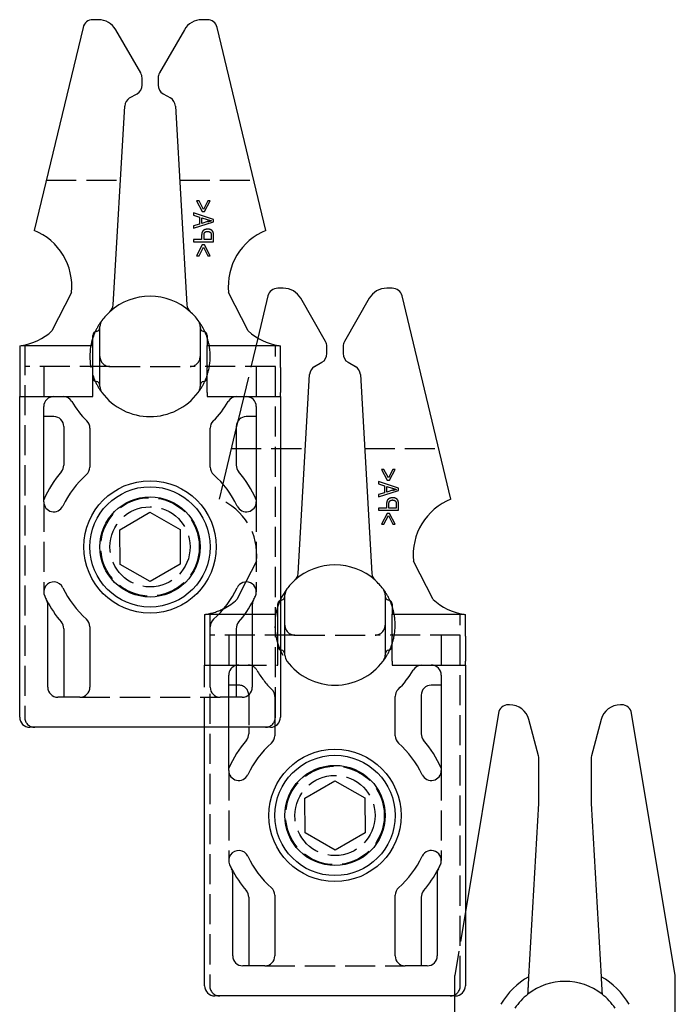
# Model space of a CAD drawing. Header units: millimetres. Extents: x -168 to 186, y -85 to 278.
# Tile 15 of 44: x 11 to 43, y 72 to 121. Entities that reach past the tile are written whole.
import ezdxf

# ---------------------------------------------------------------- set-up
doc = ezdxf.new("R2010")
doc.units = ezdxf.units.MM
doc.header["$LTSCALE"] = 10
doc.linetypes.add('ALLCAD_Strich', pattern=[0.2, 0.15, -0.05])
doc.layers.add('BESCH_KONT_sich_schn_grun_2d', color=10, linetype='Continuous')

msp = doc.modelspace()

# ---------------------------------------------------------------- linework, layer by layer
at = {"layer": 'BESCH_KONT_sich_schn_grun_2d', "linetype": 'Continuous'}
for p, q in [((14.637, 120.716), (14.358, 120.716)), ((20.07, 120.716), (19.791, 120.716)), ((13.872, 120.333), (11.432, 110.2)), ((16.747, 118.061), (15.503, 120.216)), ((18.925, 120.216), (17.681, 118.061)), ((22.996, 110.2), (20.556, 120.333)), ((16.814, 117.457), (16.814, 117.811)), ((17.614, 117.811), (17.614, 117.457)), ((16.198, 116.813), (16.564, 117.024)), ((17.864, 117.024), (18.23, 116.813)), ((15.377, 106.493), (15.949, 116.409)), ((18.48, 116.409), (19.052, 106.493)), ((13.298, 107.11), (12.324, 105.189)), ((22.104, 105.189), (21.13, 107.11)), ((23.86, 107.318), (23.581, 107.318)), ((29.294, 107.318), (29.015, 107.318)), ((23.095, 106.935), (22.589, 104.833)), ((25.971, 104.662), (24.726, 106.818)), ((28.149, 106.818), (26.904, 104.662)), ((32.219, 96.801), (29.78, 106.935)), ((14.714, 105.363), (14.714, 105.416)), ((19.714, 105.416), (19.714, 105.363)), ((14.364, 104.456), (14.364, 104.966)), ((20.064, 104.966), (20.064, 104.456)), ((10.714, 104.443), (10.714, 103.463)), ((10.798, 104.456), (14.364, 104.456)), ((14.364, 103.463), (14.364, 104.456)), ((20.064, 104.456), (23.631, 104.456)), ((20.064, 103.463), (20.064, 104.456)), ((23.714, 103.463), (23.714, 104.443)), ((26.038, 104.059), (26.038, 104.412)), ((26.838, 104.412), (26.838, 104.059)), ((10.714, 103.463), (10.714, 103.363)), ((10.714, 103.363), (10.714, 102.116)), ((14.364, 103.363), (14.364, 103.463)), ((14.364, 102.116), (14.364, 103.363)), ((20.064, 103.463), (20.064, 103.363)), ((20.064, 102.116), (20.064, 103.363)), ((23.714, 103.363), (23.714, 103.463)), ((23.714, 103.363), (23.714, 102.116)), ((25.421, 103.414), (25.788, 103.626)), ((27.088, 103.626), (27.454, 103.414)), ((24.6, 93.094), (25.172, 103.01)), ((27.703, 103.01), (28.275, 93.094)), ((14.714, 102.416), (14.714, 102.469)), ((19.714, 102.469), (19.714, 102.416)), ((10.714, 102.116), (10.714, 101.916)), ((10.714, 85.916), (10.714, 101.916)), ((10.714, 101.916), (14.364, 101.916)), ((14.364, 101.916), (14.364, 102.116)), ((20.064, 102.116), (20.064, 101.916)), ((20.064, 101.916), (23.714, 101.916)), ((21.887, 101.916), (21.59, 100.681)), ((23.714, 101.916), (23.714, 102.116)), ((23.714, 101.916), (23.714, 85.916)), ((11.914, 96.664), (11.914, 101.416)), ((22.514, 101.416), (22.514, 96.664)), ((12.414, 100.916), (11.914, 100.916)), ((22.514, 100.916), (22.014, 100.916)), ((12.914, 100.416), (12.914, 98.497)), ((14.214, 100.346), (14.214, 98.396)), ((20.214, 98.396), (20.214, 100.346)), ((21.514, 100.367), (20.839, 97.563)), ((21.514, 100.416), (21.514, 98.497)), ((15.71, 95.275), (17.206, 96.148)), ((17.206, 96.148), (18.71, 95.29)), ((15.718, 93.543), (15.71, 95.275)), ((18.71, 95.29), (18.718, 93.558)), ((17.223, 92.684), (15.718, 93.543)), ((18.718, 93.558), (17.223, 92.684)), ((31.328, 91.79), (30.353, 93.711)), ((21.993, 92.669), (21.547, 91.79)), ((23.938, 91.964), (23.938, 92.018)), ((28.938, 92.018), (28.938, 91.964)), ((12.114, 87.416), (12.114, 91.53)), ((22.314, 91.53), (22.314, 87.416)), ((29.287, 91.568), (29.287, 91.057)), ((20.643, 91.057), (21.942, 91.057)), ((29.287, 91.057), (32.854, 91.057)), ((29.287, 90.064), (29.287, 91.057)), ((32.938, 90.064), (32.938, 91.044)), ((14.214, 90.436), (14.214, 87.416)), ((20.214, 87.416), (20.214, 90.436)), ((12.914, 90.336), (12.914, 86.916)), ((21.514, 90.336), (21.514, 86.916)), ((29.287, 90.064), (29.287, 89.964)), ((29.287, 88.718), (29.287, 89.964)), ((32.938, 89.964), (32.938, 90.064)), ((32.938, 89.964), (32.938, 88.718)), ((23.938, 89.018), (23.938, 89.071)), ((28.938, 89.071), (28.938, 89.018)), ((20.214, 88.518), (21.514, 88.518)), ((29.287, 88.718), (29.287, 88.518)), ((29.287, 88.518), (32.938, 88.518)), ((32.938, 88.518), (32.938, 88.718)), ((32.938, 88.518), (32.938, 72.518)), ((21.137, 86.916), (21.137, 88.018)), ((31.738, 88.018), (31.738, 83.265)), ((21.514, 87.518), (21.137, 87.518)), ((31.738, 87.518), (31.238, 87.518)), ((29.438, 84.998), (29.438, 86.947)), ((30.738, 87.018), (30.738, 85.098)), ((13.714, 86.916), (12.614, 86.916)), ((21.814, 86.916), (20.714, 86.916)), ((35.141, 86.54), (35.082, 86.54)), ((40.735, 86.54), (40.676, 86.54)), ((34.589, 86.122), (32.938, 76.216)), ((43.408, 73.04), (41.228, 86.122)), ((23.438, 85.469), (23.438, 84.998)), ((36.591, 83.991), (36.107, 85.799)), ((39.71, 85.799), (39.225, 83.991)), ((23.214, 85.416), (11.214, 85.416)), ((19.938, 72.518), (19.938, 85.416)), ((21.137, 83.265), (21.137, 85.416)), ((22.137, 85.416), (22.137, 85.098)), ((36.608, 81.638), (36.608, 83.862)), ((39.208, 83.862), (39.208, 81.638)), ((24.933, 81.876), (26.429, 82.75)), ((26.429, 82.75), (27.933, 81.891)), ((24.942, 80.144), (24.933, 81.876)), ((27.933, 81.891), (27.942, 80.159)), ((36.109, 72.973), (36.607, 81.609)), ((39.209, 81.609), (39.707, 72.973)), ((26.446, 79.286), (24.942, 80.144)), ((27.942, 80.159), (26.446, 79.286)), ((21.337, 74.018), (21.337, 78.131)), ((31.538, 78.131), (31.538, 74.018)), ((22.137, 76.937), (22.137, 73.518)), ((23.438, 77.038), (23.438, 74.018)), ((29.438, 74.018), (29.438, 77.038)), ((30.738, 76.937), (30.738, 73.518)), ((22.938, 73.518), (21.837, 73.518)), ((31.038, 73.518), (29.938, 73.518)), ((43.408, 51.24), (43.408, 73.04)), ((32.438, 72.018), (20.438, 72.018)), ((32.408, 51.24), (32.408, 72.018))]:
    msp.add_line(p, q, dxfattribs=at)
at = {"layer": 'BESCH_KONT_sich_schn_grun_2d', "linetype": 'ALLCAD_Strich'}
for p, q in [((12.038, 112.716), (15.736, 112.716)), ((18.693, 112.716), (22.39, 112.716)), ((19.535, 111.684), (19.818, 111.141)), ((19.657, 111.684), (19.535, 111.684)), ((19.875, 111.254), (19.657, 111.684)), ((20.091, 111.684), (19.875, 111.254)), ((19.931, 111.141), (20.212, 111.684)), ((20.212, 111.684), (20.091, 111.684)), ((20.381, 110.747), (19.381, 111.082)), ((19.381, 111.082), (19.381, 110.958)), ((19.818, 111.141), (19.931, 111.141)), ((19.381, 110.958), (19.683, 110.863)), ((19.381, 110.314), (20.381, 110.629)), ((19.683, 110.518), (19.381, 110.429)), ((19.683, 110.863), (19.683, 110.518)), ((19.791, 110.829), (20.069, 110.744)), ((19.791, 110.55), (19.791, 110.829)), ((20.085, 110.641), (19.791, 110.55)), ((20.381, 110.629), (20.381, 110.747)), ((19.381, 110.429), (19.381, 110.314)), ((19.381, 109.748), (19.381, 109.64)), ((19.787, 109.748), (19.381, 109.748)), ((19.381, 109.64), (20.381, 109.64)), ((19.787, 109.958), (19.787, 109.748)), ((19.905, 109.748), (19.905, 109.961)), ((20.262, 109.748), (19.905, 109.748)), ((20.262, 109.959), (20.262, 109.748)), ((20.381, 109.64), (20.381, 109.949)), ((19.818, 109.487), (19.535, 108.944)), ((19.657, 108.944), (19.875, 109.375)), ((19.931, 109.487), (19.818, 109.487)), ((19.875, 109.375), (20.091, 108.944)), ((20.212, 108.944), (19.931, 109.487)), ((19.535, 108.944), (19.657, 108.944)), ((20.091, 108.944), (20.212, 108.944)), ((22.589, 104.833), (21.887, 101.916)), ((10.964, 104.488), (10.964, 85.916)), ((23.464, 85.916), (23.464, 104.488)), ((15.214, 103.416), (10.964, 103.416)), ((11.914, 103.416), (11.914, 101.416)), ((15.214, 103.416), (19.214, 103.416)), ((23.464, 103.416), (19.214, 103.416)), ((22.514, 103.416), (22.514, 101.416)), ((21.59, 100.681), (21.514, 100.367)), ((21.262, 99.318), (24.959, 99.318)), ((27.916, 99.318), (31.613, 99.318)), ((28.758, 98.285), (29.041, 97.743)), ((28.88, 98.285), (28.758, 98.285)), ((29.098, 97.855), (28.88, 98.285)), ((29.314, 98.285), (29.098, 97.855)), ((29.155, 97.743), (29.436, 98.285)), ((29.436, 98.285), (29.314, 98.285)), ((20.839, 97.563), (20.656, 96.801)), ((29.604, 97.348), (28.604, 97.683)), ((28.604, 97.683), (28.604, 97.559)), ((28.604, 97.559), (28.907, 97.464)), ((28.907, 97.464), (28.907, 97.119)), ((29.015, 97.43), (29.292, 97.345)), ((29.015, 97.151), (29.015, 97.43)), ((29.041, 97.743), (29.155, 97.743)), ((29.604, 97.231), (29.604, 97.348)), ((28.604, 96.916), (29.604, 97.231)), ((28.907, 97.119), (28.604, 97.031)), ((28.604, 97.031), (28.604, 96.916)), ((29.308, 97.242), (29.015, 97.151)), ((11.914, 96.664), (11.914, 92.169)), ((22.514, 96.664), (22.514, 92.169)), ((28.604, 96.35), (28.604, 96.241)), ((29.01, 96.35), (28.604, 96.35)), ((29.01, 96.56), (29.01, 96.35)), ((29.128, 96.35), (29.128, 96.562)), ((29.486, 96.35), (29.128, 96.35)), ((29.486, 96.56), (29.486, 96.35)), ((29.604, 96.241), (29.604, 96.55)), ((28.604, 96.241), (29.604, 96.241)), ((29.041, 96.089), (28.758, 95.546)), ((28.88, 95.546), (29.098, 95.976)), ((29.155, 96.089), (29.041, 96.089)), ((29.098, 95.976), (29.314, 95.546)), ((29.436, 95.546), (29.155, 96.089)), ((28.758, 95.546), (28.88, 95.546)), ((29.314, 95.546), (29.436, 95.546)), ((22.522, 93.711), (21.993, 92.669)), ((23.587, 91.057), (23.587, 91.568)), ((19.938, 91.044), (19.938, 90.064)), ((20.021, 91.057), (20.643, 91.057)), ((20.188, 91.089), (20.188, 72.518)), ((21.942, 91.057), (23.587, 91.057)), ((23.587, 90.064), (23.587, 91.057)), ((32.688, 72.518), (32.688, 91.089)), ((19.938, 90.064), (19.938, 89.964)), ((19.938, 89.964), (19.938, 88.718)), ((24.438, 90.018), (20.188, 90.018)), ((21.137, 90.018), (21.137, 88.018)), ((23.587, 89.964), (23.587, 90.064)), ((23.587, 88.718), (23.587, 89.964)), ((24.438, 90.018), (28.438, 90.018)), ((32.688, 90.018), (28.438, 90.018)), ((31.738, 90.018), (31.738, 88.018)), ((19.938, 88.718), (19.938, 88.518)), ((19.938, 85.416), (19.938, 88.518)), ((19.938, 88.518), (20.214, 88.518)), ((21.514, 88.518), (23.587, 88.518)), ((23.587, 88.518), (23.587, 88.718)), ((21.637, 87.518), (21.514, 87.518)), ((22.137, 87.018), (22.137, 85.416)), ((23.438, 86.947), (23.438, 85.469)), ((13.714, 86.916), (20.714, 86.916)), ((21.137, 85.416), (21.137, 86.916)), ((21.137, 83.265), (21.137, 78.77)), ((31.738, 83.265), (31.738, 78.77)), ((32.938, 76.216), (32.408, 73.04)), ((22.938, 73.518), (29.938, 73.518)), ((32.408, 72.018), (32.408, 73.04))]:
    msp.add_line(p, q, dxfattribs=at)
at = {"layer": 'BESCH_KONT_sich_schn_grun_2d', "linetype": 'Continuous'}
for centre, radius in [((17.214, 94.416), 3.3), ((17.214, 94.416), 3), ((17.214, 94.416), 2.5), ((26.437, 81.018), 3.3), ((26.437, 81.018), 3), ((26.437, 81.018), 2.5)]:
    msp.add_circle(centre, radius, dxfattribs=at)
at = {"layer": 'BESCH_KONT_sich_schn_grun_2d', "linetype": 'ALLCAD_Strich'}
for centre, radius in [((17.214, 94.416), 2.458), ((17.214, 94.416), 2), ((26.437, 81.018), 2.458), ((26.437, 81.018), 2)]:
    msp.add_circle(centre, radius, dxfattribs=at)
at = {"layer": 'BESCH_KONT_sich_schn_grun_2d', "linetype": 'Continuous'}
for centre, radius, start, end in [((14.358, 120.216), 0.5, 90, 166.4641), ((14.637, 119.716), 1, 30, 90), ((19.791, 119.716), 1, 90, 150), ((20.07, 120.216), 0.5, 13.5359, 90), ((16.314, 117.811), 0.5, 0, 30), ((18.114, 117.811), 0.5, 150, 180), ((16.314, 117.457), 0.5, 300, 0), ((18.114, 117.457), 0.5, 180, 240), ((16.448, 116.38), 0.5, 120, 176.6981), ((17.98, 116.38), 0.5, 3.3019, 60), ((10.314, 107.416), 3, 354.1432, 68.1133), ((24.114, 107.416), 3, 111.8867, 185.8568), ((23.581, 106.818), 0.5, 90, 166.4641), ((23.86, 106.318), 1, 30, 90), ((29.015, 106.318), 1, 90, 150), ((29.294, 106.818), 0.5, 13.5359, 90), ((17.214, 103.916), 3, 48.1145, 131.8855), ((17.214, 103.916), 3, 131.8855, 143.1301), ((14.877, 106.522), 0.5, 311.8855, 356.6981), ((19.551, 106.522), 0.5, 183.3019, 228.1145), ((17.214, 103.916), 3, 36.8699, 48.1145), ((15.214, 105.416), 0.5, 143.1301, 180), ((19.214, 105.416), 0.5, 0, 36.8699), ((10.314, 107.416), 3, 279.2761, 312.0643), ((14.564, 104.966), 0.2, 97.1808, 180), ((17.214, 103.916), 3, 155.7833, 161.8051), ((14.514, 105.363), 0.2, 277.1808, 0), ((19.914, 105.363), 0.2, 180, 262.8192), ((19.864, 104.966), 0.2, 0, 82.8192), ((17.214, 103.916), 3, 18.1949, 24.2167), ((24.114, 107.416), 3, 227.9357, 260.7239), ((25.537, 104.412), 0.5, 0, 30), ((27.338, 104.412), 0.5, 150, 180), ((10.314, 107.416), 3, 277.6623, 279.2761), ((24.114, 107.416), 3, 260.7239, 262.3377), ((25.537, 104.059), 0.5, 300, 0), ((27.338, 104.059), 0.5, 180, 240), ((25.671, 102.981), 0.5, 120, 176.6981), ((27.204, 102.981), 0.5, 3.3019, 60), ((17.214, 103.916), 3, 198.1949, 204.2167), ((14.564, 102.866), 0.2, 180, 262.8192), ((14.514, 102.469), 0.2, 0, 82.8192), ((19.914, 102.469), 0.2, 97.1808, 180), ((19.864, 102.866), 0.2, 277.1808, 0), ((17.214, 103.916), 3, 335.7833, 341.8051), ((15.214, 102.416), 0.5, 180, 216.8699), ((19.214, 102.416), 0.5, 323.1301, 0), ((12.414, 101.416), 0.5, 90, 180), ((12.884, 101.416), 0.5, 30, 90), ((17.214, 103.916), 3, 216.8699, 323.1301), ((21.544, 101.416), 0.5, 90, 150), ((22.014, 101.416), 0.5, 0, 90), ((17.214, 103.916), 4.5, 210, 225.573), ((17.214, 103.916), 4.5, 314.427, 330), ((12.414, 100.416), 0.5, 0, 90), ((13.714, 100.346), 0.5, 0, 45.573), ((20.714, 100.346), 0.5, 134.427, 180), ((22.014, 100.416), 0.5, 90, 180), ((12.414, 98.497), 0.5, 319.6324, 0), ((13.714, 98.396), 0.5, 311.3287, 0), ((20.714, 98.396), 0.5, 180, 228.6713), ((22.014, 98.497), 0.5, 180, 220.3676), ((17.214, 94.416), 5.8, 139.6324, 156.0349), ((17.214, 94.416), 4.8, 131.3287, 154.9124), ((17.214, 94.416), 4.8, 25.0876, 48.6713), ((17.214, 94.416), 5.8, 23.9651, 40.3676), ((33.338, 94.018), 3, 111.8867, 185.8568), ((12.414, 96.664), 0.5, 180, 334.9124), ((22.014, 96.664), 0.5, 205.0876, 0), ((26.437, 90.518), 3, 48.1145, 131.8855), ((24.101, 93.123), 0.5, 311.8855, 356.6981), ((28.774, 93.123), 0.5, 183.3019, 228.1145), ((12.414, 92.169), 0.5, 25.0876, 205.0876), ((17.214, 94.416), 4.8, 205.0876, 228.6713), ((17.214, 94.416), 4.8, 311.3287, 334.9124), ((22.014, 92.169), 0.5, 334.9124, 154.9124), ((26.437, 90.518), 3, 131.8855, 143.1301), ((26.437, 90.518), 3, 36.8699, 48.1145), ((17.214, 94.416), 5.8, 205.0876, 207.266), ((17.214, 94.416), 5.8, 332.734, 334.9124), ((23.738, 91.964), 0.2, 277.1808, 0), ((24.438, 92.018), 0.5, 143.1301, 180), ((28.438, 92.018), 0.5, 0, 36.8699), ((29.137, 91.964), 0.2, 180, 262.8192), ((11.614, 91.53), 0.5, 0, 27.266), ((17.214, 94.416), 5.8, 207.266, 220.3676), ((19.537, 94.018), 3, 297.1142, 312.0643), ((17.214, 94.416), 5.8, 319.6324, 332.734), ((22.814, 91.53), 0.5, 152.734, 180), ((23.788, 91.568), 0.2, 97.1808, 111.5307), ((29.088, 91.568), 0.2, 0, 82.8192), ((26.437, 90.518), 3, 18.1949, 24.2167), ((33.338, 94.018), 3, 227.9357, 260.7239), ((33.338, 94.018), 3, 260.7239, 262.3377), ((12.414, 90.336), 0.5, 0, 40.3676), ((13.714, 90.436), 0.5, 0, 48.6713), ((20.714, 90.436), 0.5, 131.3287, 180), ((22.014, 90.336), 0.5, 139.6324, 180), ((29.088, 89.468), 0.2, 277.1808, 0), ((26.437, 90.518), 3, 335.7833, 341.8051), ((23.788, 89.468), 0.2, 248.4693, 262.8192), ((23.738, 89.071), 0.2, 0, 82.8192), ((24.438, 89.018), 0.5, 180, 216.8699), ((28.438, 89.018), 0.5, 323.1301, 0), ((29.137, 89.071), 0.2, 97.1808, 180), ((21.637, 88.018), 0.5, 104.2882, 180), ((26.437, 90.518), 3, 216.8699, 323.1301), ((30.768, 88.018), 0.5, 90, 150), ((31.238, 88.018), 0.5, 0, 90), ((26.437, 90.518), 4.5, 314.427, 330), ((31.238, 87.018), 0.5, 90, 180), ((12.614, 87.416), 0.5, 180, 270), ((13.714, 87.416), 0.5, 270, 0), ((20.714, 87.416), 0.5, 180, 270), ((21.814, 87.416), 0.5, 270, 0), ((29.938, 86.947), 0.5, 134.427, 180), ((35.082, 86.04), 0.5, 90, 170.5377), ((35.141, 85.54), 1, 15, 90), ((40.676, 85.54), 1, 90, 165), ((40.735, 86.04), 0.5, 9.4623, 90), ((11.214, 85.916), 0.5, 180, 270), ((23.214, 85.916), 0.5, 270, 0), ((21.637, 85.098), 0.5, 319.6324, 0), ((22.938, 84.998), 0.5, 311.3287, 0), ((29.938, 84.998), 0.5, 180, 228.6713), ((31.238, 85.098), 0.5, 180, 220.3676), ((26.437, 81.018), 5.8, 139.6324, 156.0349), ((26.437, 81.018), 4.8, 131.3287, 154.9124), ((26.437, 81.018), 4.8, 25.0876, 48.6713), ((26.437, 81.018), 5.8, 23.9651, 40.3676), ((36.108, 83.862), 0.5, 0, 15), ((39.708, 83.862), 0.5, 165, 180), ((21.637, 83.265), 0.5, 180, 334.9124), ((31.238, 83.265), 0.5, 205.0876, 0), ((36.108, 81.638), 0.5, 356.6999, 0), ((39.708, 81.638), 0.5, 180, 183.3001), ((21.637, 78.77), 0.5, 25.0876, 205.0876), ((31.238, 78.77), 0.5, 334.9124, 154.9124), ((26.437, 81.018), 4.8, 205.0876, 228.6713), ((26.437, 81.018), 4.8, 311.3287, 334.9124), ((26.437, 81.018), 5.8, 205.0876, 207.266), ((20.838, 78.131), 0.5, 0, 27.266), ((26.437, 81.018), 5.8, 207.266, 220.3676), ((26.437, 81.018), 5.8, 319.6324, 332.734), ((32.037, 78.131), 0.5, 152.734, 180), ((26.437, 81.018), 5.8, 332.734, 334.9124), ((21.637, 76.937), 0.5, 0, 40.3676), ((22.938, 77.038), 0.5, 0, 48.6713), ((29.938, 77.038), 0.5, 131.3287, 180), ((31.238, 76.937), 0.5, 139.6324, 180), ((21.837, 74.018), 0.5, 180, 270), ((22.938, 74.018), 0.5, 270, 0), ((29.938, 74.018), 0.5, 180, 270), ((31.038, 74.018), 0.5, 270, 0), ((37.908, 69.74), 3.7, 119.0881, 149.8673), ((37.908, 69.74), 3, 51.9515, 128.0485), ((37.908, 69.74), 3.7, 30.1327, 60.9119), ((20.438, 72.518), 0.5, 180, 270), ((32.438, 72.518), 0.5, 270, 0), ((37.908, 69.74), 3, 128.0485, 146.4427), ((37.908, 69.74), 3, 33.5573, 51.9515)]:
    msp.add_arc(centre, radius, start, end, dxfattribs=at)
at = {"layer": 'BESCH_KONT_sich_schn_grun_2d', "linetype": 'ALLCAD_Strich'}
for centre, radius, start, end in [((17.214, 103.916), 3, 143.1301, 155.7833), ((17.214, 103.916), 3, 24.2167, 36.8699), ((17.214, 103.916), 3, 161.8051, 198.1949), ((17.214, 103.916), 3, 0, 18.1949), ((15.214, 103.916), 0.5, 180, 270), ((19.214, 103.916), 0.5, 270, 0), ((17.214, 103.916), 3, 341.8051, 0), ((17.214, 103.916), 3, 204.2167, 216.8699), ((17.214, 103.916), 3, 323.1301, 335.7833), ((19.537, 94.018), 3, 354.1432, 68.1133), ((26.437, 90.518), 3, 143.1301, 216.8699), ((26.437, 90.518), 3, 24.2167, 36.8699), ((23.788, 91.568), 0.2, 111.5307, 180), ((26.437, 90.518), 3, 0, 18.1949), ((19.537, 94.018), 3, 277.6623, 279.2761), ((19.537, 94.018), 3, 279.2761, 297.1142), ((24.438, 90.518), 0.5, 180, 270), ((28.438, 90.518), 0.5, 270, 0), ((26.437, 90.518), 3, 341.8051, 0), ((23.788, 89.468), 0.2, 180, 248.4693), ((26.437, 90.518), 3, 323.1301, 335.7833), ((21.637, 88.018), 0.5, 90, 104.2882), ((22.107, 88.018), 0.5, 30, 90), ((26.437, 90.518), 4.5, 210, 225.573), ((21.637, 87.018), 0.5, 0, 90), ((22.938, 86.947), 0.5, 0, 45.573), ((11.464, 85.916), 0.5, 180, 270), ((22.964, 85.916), 0.5, 270, 0), ((20.688, 72.518), 0.5, 180, 270), ((32.188, 72.518), 0.5, 270, 0)]:
    msp.add_arc(centre, radius, start, end, dxfattribs=at)
for points in [[(20.069, 110.744), (20.196, 110.703), (20.276, 110.686)], [(20.093, 110.266), (19.957, 110.266), (19.787, 110.127), (19.787, 109.958)], [(19.905, 109.961), (19.905, 110.062), (19.996, 110.154), (20.087, 110.154)], [(20.087, 110.154), (20.147, 110.154), (20.231, 110.109), (20.262, 110.044), (20.262, 109.959)], [(20.361, 110.11), (20.336, 110.181), (20.195, 110.266), (20.093, 110.266)], [(20.381, 109.949), (20.381, 110.058), (20.361, 110.11)], [(29.292, 97.345), (29.419, 97.305), (29.499, 97.287)], [(29.316, 96.867), (29.181, 96.867), (29.01, 96.729), (29.01, 96.56)], [(29.585, 96.712), (29.559, 96.782), (29.419, 96.867), (29.316, 96.867)], [(29.128, 96.562), (29.128, 96.663), (29.219, 96.756), (29.311, 96.756)], [(29.311, 96.756), (29.37, 96.756), (29.454, 96.71), (29.486, 96.645), (29.486, 96.56)], [(29.604, 96.55), (29.604, 96.659), (29.585, 96.712)]]:
    msp.add_open_spline(points, degree=2, dxfattribs=at)
for points, knots in [([(20.085, 110.641), (20.116, 110.65), (20.148, 110.659), (20.211, 110.674), (20.243, 110.68), (20.276, 110.686)], [0, 0, 0, 0, 0.00980601, 0.00980601, 0.01961218, 0.01961218, 0.01961218, 0.01961218]), ([(14.714, 103.916), (14.714, 104.025), (14.714, 104.564), (14.714, 105.221), (14.714, 105.363), (14.714, 105.363)], [-0.9038863, -0.9038863, -0.9038863, -0.9038863, -0.8714676, -0.7423428, -0.6777804, -0.6777804, -0.6777804, -0.6777804]), ([(19.714, 105.363), (19.714, 105.363), (19.714, 104.995), (19.714, 104.239), (19.714, 103.916)], [-1.1297172, -1.1297172, -1.1297172, -1.1297172, -1.0005924, -0.9038863, -0.9038863, -0.9038863, -0.9038863]), ([(14.714, 102.469), (14.714, 102.469), (14.714, 102.837), (14.714, 103.593), (14.714, 103.916)], [-1.1297172, -1.1297172, -1.1297172, -1.1297172, -1.0005924, -0.9038863, -0.9038863, -0.9038863, -0.9038863]), ([(19.714, 103.916), (19.714, 103.808), (19.714, 103.269), (19.714, 102.611), (19.714, 102.469), (19.714, 102.469)], [-0.9038863, -0.9038863, -0.9038863, -0.9038863, -0.8714676, -0.7423428, -0.6777804, -0.6777804, -0.6777804, -0.6777804]), ([(29.308, 97.242), (29.339, 97.252), (29.371, 97.26), (29.435, 97.275), (29.467, 97.282), (29.499, 97.287)], [0, 0, 0, 0, 0.00980601, 0.00980601, 0.01961218, 0.01961218, 0.01961218, 0.01961218]), ([(23.938, 90.518), (23.938, 90.626), (23.938, 91.165), (23.938, 91.823), (23.938, 91.964), (23.938, 91.964)], [-0.9038863, -0.9038863, -0.9038863, -0.9038863, -0.8714676, -0.7423428, -0.6777804, -0.6777804, -0.6777804, -0.6777804]), ([(28.938, 91.964), (28.938, 91.964), (28.938, 91.597), (28.938, 90.841), (28.938, 90.518)], [-1.1297172, -1.1297172, -1.1297172, -1.1297172, -1.0005924, -0.9038863, -0.9038863, -0.9038863, -0.9038863]), ([(23.938, 89.071), (23.938, 89.071), (23.938, 89.439), (23.938, 90.195), (23.938, 90.518)], [-1.1297172, -1.1297172, -1.1297172, -1.1297172, -1.0005924, -0.9038863, -0.9038863, -0.9038863, -0.9038863]), ([(28.938, 90.518), (28.938, 90.409), (28.938, 89.87), (28.938, 89.213), (28.938, 89.071), (28.938, 89.071)], [-0.9038863, -0.9038863, -0.9038863, -0.9038863, -0.8714676, -0.7423428, -0.6777804, -0.6777804, -0.6777804, -0.6777804])]:
    msp.add_open_spline(points, degree=3, knots=knots, dxfattribs=at)
at = {"layer": 'BESCH_KONT_sich_schn_grun_2d', "linetype": 'Continuous'}
for points, weights in [([(36.059, 72.103), (36.082, 72.493), (36.109, 72.973)], [1.14050824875, 1.07711380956, 1]), ([(39.707, 72.973), (39.735, 72.493), (39.757, 72.103)], [1, 1.07711380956, 1.14050824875])]:
    msp.add_rational_spline(points, weights, degree=2, dxfattribs=at)

doc.saveas('drawing.dxf')
